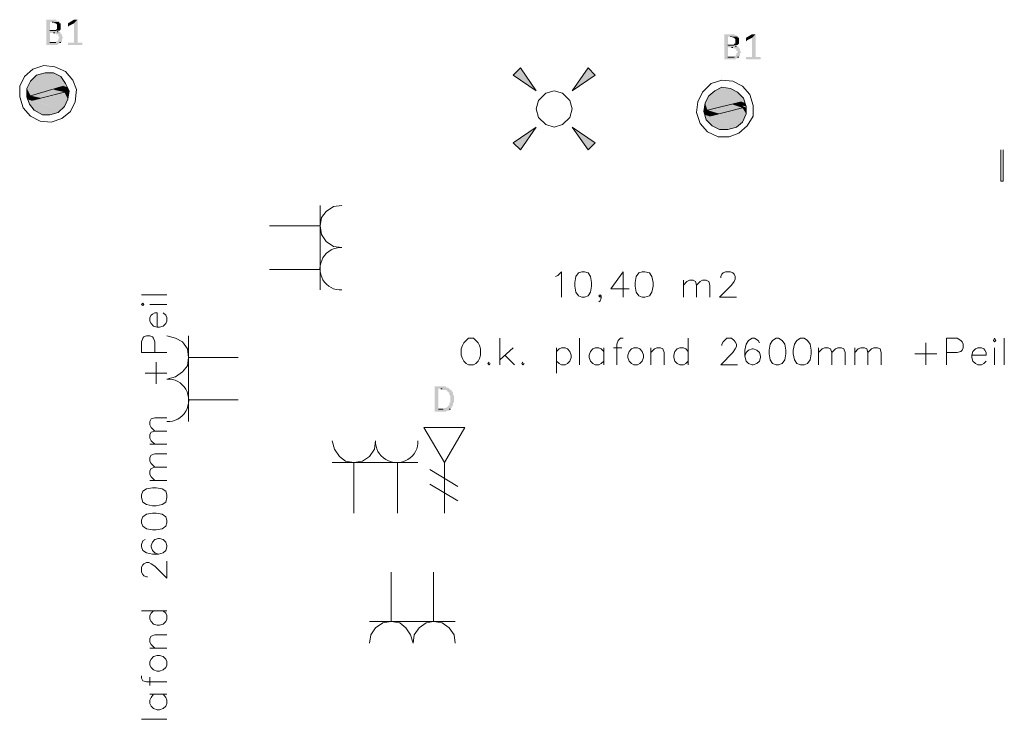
# Model space of a CAD drawing. Header units: millimetres. Extents: x -197899 to 120983, y -4228 to 45370.
# Tile 80 of 200: x -163181 to -159727, y 28666 to 31122. Entities that reach past the tile are written whole.
import ezdxf

# ---------------------------------------------------------------- set-up
doc = ezdxf.new("R2010")
doc.units = ezdxf.units.MM
for name, color, linetype in [('AL63----', 7, 'Continuous'), ('PDF_Geometry', 8, 'Continuous'), ('PDF_Solid Fills', 8, 'Continuous')]:
    doc.layers.add(name, color=color, linetype=linetype)

# ---------------------------------------------------------------- blocks, each defined once
blk = doc.blocks.new('A$C01523A58')
at = {"layer": 'PDF_Solid Fills'}
for color, points in [(7, [(-889, 1968.4), (-914.4, 1968.4), (-914.4, 1964.3), (-914.4, 1883.8), (-914.4, 1879.6), (-876.3, 1879.6), (-872.1, 1883.8), (-867.9, 1883.8), (-867.9, 1888), (-863.6, 1888), (-901.7, 1888), (-901.7, 1921.9), (-863.6, 1921.9), (-867.9, 1926.1), (-876.3, 1926.1), (-872.1, 1926.1), (-872.1, 1930.4), (-901.7, 1930.4), (-901.7, 1960), (-867.9, 1960), (-872.1, 1964.3), (-876.3, 1964.3), (-880.5, 1968.4)]), (7, [(-867.9, 1960), (-893.3, 1960), (-889, 1960), (-884.8, 1955.8), (-880.5, 1955.8), (-876.3, 1951.5), (-876.3, 1943.1), (-876.3, 1934.6), (-880.5, 1934.6), (-880.5, 1930.4), (-901.7, 1930.4), (-867.9, 1930.4), (-863.6, 1934.6), (-863.6, 1938.9), (-863.6, 1947.3), (-863.6, 1951.5), (-863.6, 1955.8), (-867.9, 1955.8)]), (7, [(-804.3, 1968.4), (-817.1, 1955.8), (-817.1, 1888), (-838.2, 1888), (-838.2, 1883.8), (-838.2, 1879.6), (-787.4, 1879.6), (-787.4, 1883.8), (-787.4, 1888), (-804.3, 1888)]), (7, [(-812.8, 1968.4), (-817.1, 1968.4), (-838.2, 1955.8), (-838.2, 1951.5), (-838.2, 1947.3), (-838.2, 1943.1), (-834, 1947.3), (-817.1, 1955.8), (-804.3, 1968.4), (-808.6, 1968.4)]), (7, [(-863.6, 1921.9), (-889, 1921.9), (-884.8, 1921.9), (-880.5, 1917.6), (-872.1, 1917.6), (-872.1, 1909.2), (-867.9, 1909.2), (-867.9, 1905), (-867.9, 1905), (-872.1, 1900.7), (-872.1, 1896.5), (-872.1, 1896.5), (-876.3, 1892.2), (-880.5, 1892.2), (-880.5, 1888), (-901.7, 1888), (-863.6, 1888), (-859.4, 1892.2), (-859.4, 1896.5), (-859.4, 1900.7), (-859.4, 1900.7), (-855.1, 1905), (-855.1, 1905), (-859.4, 1909.2), (-859.4, 1913.4), (-859.4, 1917.6), (-863.6, 1917.6)]), (7, [(1490.1, 1917.6), (1464.7, 1917.6), (1464.7, 1913.4), (1464.7, 1833), (1464.7, 1828.8), (1502.8, 1828.8), (1507, 1833), (1511.3, 1833), (1511.3, 1837.2), (1515.5, 1837.2), (1477.4, 1837.2), (1477.4, 1871.1), (1515.5, 1871.1), (1511.3, 1875.3), (1502.8, 1875.3), (1507, 1875.3), (1507, 1879.6), (1477.4, 1879.6), (1477.4, 1909.2), (1511.3, 1909.2), (1507, 1913.4), (1502.8, 1913.4), (1498.6, 1917.6)]), (7, [(1511.3, 1909.2), (1485.9, 1909.2), (1490.1, 1909.2), (1494.3, 1905), (1498.6, 1905), (1502.8, 1900.7), (1502.8, 1892.2), (1502.8, 1883.8), (1498.6, 1883.8), (1498.6, 1879.6), (1477.4, 1879.6), (1511.3, 1879.6), (1515.5, 1883.8), (1515.5, 1888), (1515.5, 1896.5), (1515.5, 1900.7), (1515.5, 1905), (1511.3, 1905)]), (7, [(1574.8, 1917.6), (1562.1, 1905), (1562.1, 1837.2), (1540.9, 1837.2), (1540.9, 1833), (1540.9, 1828.8), (1591.7, 1828.8), (1591.7, 1833), (1591.7, 1837.2), (1574.8, 1837.2)]), (7, [(1566.3, 1917.6), (1562.1, 1917.6), (1540.9, 1905), (1540.9, 1900.7), (1540.9, 1896.5), (1540.9, 1892.2), (1545.2, 1896.5), (1562.1, 1905), (1574.8, 1917.6), (1570.6, 1917.6)]), (7, [(1515.5, 1871.1), (1490.1, 1871.1), (1494.3, 1871.1), (1498.6, 1866.8), (1507, 1866.8), (1507, 1858.4), (1511.3, 1858.4), (1511.3, 1854.2), (1511.3, 1854.2), (1507, 1849.9), (1507, 1845.7), (1507, 1845.7), (1502.8, 1841.5), (1498.6, 1841.5), (1498.6, 1837.2), (1477.4, 1837.2), (1515.5, 1837.2), (1519.8, 1841.5), (1519.8, 1845.7), (1519.8, 1849.9), (1519.8, 1849.9), (1524, 1854.2), (1524, 1854.2), (1519.8, 1858.4), (1519.8, 1862.6), (1519.8, 1866.8), (1515.5, 1866.8)]), (1, [(723.9, 1773.7), (749.3, 1799.1), (804.3, 1718.7)]), (1, [(986.3, 1799.1), (1011.8, 1773.7), (931.3, 1718.7)]), (1, [(-948.3, 1773.7), (-961, 1761), (-838.2, 1731.4)]), (1, [(-918.7, 1782.2), (-948.3, 1773.7), (-846.7, 1744.1)]), (1, [(-948.3, 1773.7), (-846.7, 1744.1), (-838.2, 1731.4)]), (1, [(-889, 1782.2), (-918.7, 1782.2), (-863.6, 1769.5)]), (1, [(-918.7, 1782.2), (-863.6, 1769.5), (-846.7, 1744.1)]), (1, [(-969.5, 1752.5), (-982.1, 1727.2), (-927.1, 1714.5)]), (1, [(-982.1, 1727.2), (-982.1, 1706), (-969.5, 1701.8)]), (1, [(-982.1, 1727.2), (-927.1, 1714.5), (-969.5, 1701.8)]), (1, [(-961, 1761), (-969.5, 1752.5), (-872.1, 1727.2)]), (1, [(-969.5, 1752.5), (-872.1, 1727.2), (-927.1, 1714.5)]), (1, [(-961, 1761), (-855.1, 1735.6), (-872.1, 1727.2)]), (51, [(-855.1, 1735.6), (-889, 1722.9), (-850.9, 1714.5)]), (1, [(-855.1, 1735.6), (-850.9, 1722.9), (-834, 1718.7)]), (1, [(-855.1, 1735.6), (-838.2, 1731.4), (-834, 1718.7)]), (1, [(1456.2, 1731.4), (1430.8, 1718.7), (1532.4, 1693.3)]), (1, [(1485.9, 1727.2), (1456.2, 1731.4), (1511.3, 1714.5)]), (1, [(1456.2, 1731.4), (1511.3, 1714.5), (1532.4, 1693.3)]), (1, [(-982.1, 1706), (-982.1, 1697.6), (-969.5, 1693.3)]), (1, [(-982.1, 1706), (-969.5, 1701.8), (-969.5, 1693.3)]), (1, [(-982.1, 1697.6), (-982.1, 1689.1), (-965.2, 1684.8)]), (1, [(-982.1, 1697.6), (-969.5, 1693.3), (-965.2, 1684.8)]), (51, [(-889, 1722.9), (-969.5, 1701.8), (-931.4, 1693.3)]), (51, [(-969.5, 1701.8), (-931.4, 1693.3), (-965.2, 1684.8)]), (1, [(-889, 1701.8), (-944.1, 1689.1), (-850.9, 1663.7)]), (51, [(-889, 1722.9), (-850.9, 1714.5), (-931.4, 1693.3)]), (1, [(-850.9, 1714.5), (-889, 1701.8), (-838.2, 1689.1)]), (1, [(-889, 1701.8), (-838.2, 1689.1), (-850.9, 1663.7)]), (1, [(-850.9, 1722.9), (-850.9, 1714.5), (-834, 1710.2)]), (1, [(-850.9, 1722.9), (-834, 1718.7), (-834, 1710.2)]), (1, [(-850.9, 1714.5), (-834, 1710.2), (-838.2, 1689.1)]), (1, [(1409.7, 1701.8), (1397, 1676.4), (1447.8, 1659.4)]), (1, [(1418.2, 1710.2), (1409.7, 1701.8), (1502.8, 1676.4)]), (1, [(1409.7, 1701.8), (1502.8, 1676.4), (1447.8, 1659.4)]), (1, [(1430.8, 1718.7), (1418.2, 1710.2), (1536.7, 1676.4)]), (1, [(1418.2, 1710.2), (1524, 1680.6), (1502.8, 1676.4)]), (1, [(1430.8, 1718.7), (1532.4, 1693.3), (1536.7, 1676.4)]), (1, [(-982.1, 1689.1), (-973.7, 1672.2), (-872.1, 1642.5)]), (1, [(-982.1, 1689.1), (-859.4, 1655.2), (-872.1, 1642.5)]), (1, [(-973.7, 1672.2), (-956.7, 1650.9), (-901.7, 1634)]), (1, [(-973.7, 1672.2), (-872.1, 1642.5), (-901.7, 1634)]), (1, [(-944.1, 1689.1), (-965.2, 1684.8), (-859.4, 1655.2)]), (1, [(-944.1, 1689.1), (-850.9, 1663.7), (-859.4, 1655.2)]), (1, [(1397, 1676.4), (1392.8, 1655.2), (1405.4, 1650.9)]), (1, [(1397, 1676.4), (1447.8, 1659.4), (1405.4, 1650.9)]), (51, [(1490.1, 1672.2), (1405.4, 1650.9), (1447.8, 1638.3)]), (51, [(1490.1, 1672.2), (1528.2, 1659.4), (1447.8, 1638.3)]), (1, [(1528.2, 1659.4), (1485.9, 1650.9), (1540.9, 1638.3)]), (51, [(1524, 1680.6), (1490.1, 1672.2), (1528.2, 1659.4)]), (1, [(1524, 1680.6), (1524, 1667.9), (1540.9, 1663.7)]), (1, [(1524, 1680.6), (1536.7, 1676.4), (1540.9, 1663.7)]), (1, [(1524, 1667.9), (1528.2, 1659.4), (1540.9, 1659.4)]), (1, [(1528.2, 1659.4), (1540.9, 1659.4), (1540.9, 1638.3)]), (1, [(-956.7, 1650.9), (-901.7, 1634), (-927.1, 1634)]), (1, [(1392.8, 1655.2), (1392.8, 1646.7), (1409.7, 1642.5)]), (1, [(1392.8, 1655.2), (1405.4, 1650.9), (1409.7, 1642.5)]), (1, [(1392.8, 1646.7), (1397, 1634), (1413.9, 1629.8)]), (1, [(1392.8, 1646.7), (1409.7, 1642.5), (1413.9, 1629.8)]), (1, [(1397, 1634), (1401.2, 1617.1), (1507, 1591.7)]), (1, [(1397, 1634), (1519.8, 1600.2), (1507, 1591.7)]), (51, [(1405.4, 1650.9), (1447.8, 1638.3), (1413.9, 1629.8)]), (1, [(1430.8, 1634), (1413.9, 1629.8), (1519.8, 1600.2)]), (1, [(1485.9, 1650.9), (1430.8, 1634), (1528.2, 1608.6)]), (1, [(1430.8, 1634), (1528.2, 1608.6), (1519.8, 1600.2)]), (1, [(1485.9, 1650.9), (1540.9, 1638.3), (1528.2, 1608.6)]), (1, [(749.3, 1511.2), (723.9, 1536.7), (804.3, 1591.7)]), (1, [(1011.8, 1536.7), (986.3, 1511.2), (931.3, 1591.7)]), (1, [(1401.2, 1617.1), (1422.4, 1595.9), (1477.4, 1583.2)]), (1, [(1401.2, 1617.1), (1507, 1591.7), (1477.4, 1583.2)]), (1, [(1422.4, 1595.9), (1477.4, 1583.2), (1447.8, 1583.2)]), (7, [(474.1, 681.5), (448.7, 681.5), (448.7, 677.3), (448.7, 596.9), (448.7, 592.6), (486.8, 592.6), (491, 596.9), (499.5, 596.9), (499.5, 601.1), (503.8, 601.1), (461.4, 601.1), (461.4, 673.1), (499.5, 673.1), (495.3, 677.3), (491, 677.3), (486.8, 681.5)]), (7, [(499.5, 673.1), (469.9, 673.1), (474.1, 673.1), (478.4, 668.8), (491, 668.8), (491, 664.6), (495.3, 664.6), (495.3, 660.4), (499.5, 660.4), (499.5, 651.9), (499.5, 651.9), (503.8, 647.7), (503.8, 639.2), (503.8, 630.7), (503.8, 626.5), (503.8, 626.5), (499.5, 622.3), (499.5, 613.8), (495.3, 613.8), (495.3, 609.5), (491, 609.5), (491, 605.4), (482.5, 605.4), (478.4, 601.1), (461.4, 601.1), (503.8, 601.1), (503.8, 605.4), (508, 605.4), (508, 609.5), (508, 609.5), (512.2, 613.8), (512.2, 618), (512.2, 622.3), (512.2, 622.3), (516.4, 626.5), (516.4, 630.7), (516.4, 639.2), (516.4, 643.4), (516.4, 647.7), (512.2, 651.9), (512.2, 656.1), (512.2, 660.4), (508, 664.6), (508, 668.8), (503.8, 668.8)])]:
    blk.add_hatch(color=color, dxfattribs=at).paths.add_polyline_path(points)
at = {"layer": 'PDF_Geometry', "color": 7, "lineweight": 0}
for points in [[(-893.3, 1960), (-889, 1960)], [(-880.5, 1930.4), (-901.7, 1930.4)], [(-889, 1921.9), (-884.8, 1921.9)], [(-876.3, 1926.1), (-872.1, 1926.1)], [(1485.9, 1909.2), (1490.1, 1909.2)], [(-880.5, 1888), (-901.7, 1888)], [(-867.9, 1888), (-863.6, 1888)], [(1498.6, 1879.6), (1477.4, 1879.6)], [(1490.1, 1871.1), (1494.3, 1871.1)], [(1502.8, 1875.3), (1507, 1875.3)], [(1498.6, 1837.2), (1477.4, 1837.2)], [(1511.3, 1837.2), (1515.5, 1837.2)], [(469.9, 673.1), (474.1, 673.1)], [(478.4, 601.1), (461.4, 601.1)], [(499.5, 601.1), (503.8, 601.1)]]:
    blk.add_lwpolyline(points, dxfattribs=at)
at = {"layer": 'PDF_Geometry', "color": 7, "lineweight": 13}
for points in [[(-812.8, 1680.6), (-808.6, 1722.9), (-821.3, 1756.8), (-846.7, 1786.4), (-884.8, 1803.4), (-922.9, 1807.6), (-961, 1794.9), (-990.6, 1769.5), (-1007.5, 1735.6), (-1007.5, 1697.6), (-994.9, 1659.4), (-969.5, 1629.8), (-935.6, 1612.9), (-897.5, 1608.6), (-859.4, 1621.3), (-829.7, 1646.7), (-812.8, 1680.6)], [(-838.2, 1689.1), (-834, 1718.7), (-846.7, 1744.1), (-863.6, 1769.5), (-889, 1782.2), (-918.7, 1782.2), (-948.3, 1773.7), (-969.5, 1752.5), (-982.1, 1727.2), (-982.1, 1697.6), (-973.7, 1672.2), (-956.7, 1650.9), (-927.1, 1634), (-901.7, 1634), (-872.1, 1642.5), (-850.9, 1663.7), (-838.2, 1689.1)], [(-855.1, 1735.6), (-969.5, 1701.8), (-965.2, 1684.8)], [(-850.9, 1714.5), (-855.1, 1735.6)], [(1566.3, 1629.8), (1566.3, 1667.9), (1553.6, 1706), (1528.2, 1735.6), (1494.3, 1752.5), (1456.2, 1756.8), (1418.2, 1744.1), (1388.5, 1714.5), (1371.6, 1680.6), (1367.3, 1642.5), (1380.1, 1604.4), (1405.4, 1574.8), (1443.5, 1557.8), (1481.6, 1557.8), (1515.5, 1570.5), (1545.2, 1595.9), (1566.3, 1629.8)], [(1540.9, 1638.3), (1540.9, 1663.7), (1532.4, 1693.3), (1511.3, 1714.5), (1485.9, 1727.2), (1456.2, 1731.4), (1430.8, 1718.7), (1409.7, 1701.8), (1397, 1676.4), (1392.8, 1646.7), (1401.2, 1617.1), (1422.4, 1595.9), (1447.8, 1583.2), (1477.4, 1583.2), (1507, 1591.7), (1528.2, 1608.6), (1540.9, 1638.3)], [(-965.2, 1684.8), (-850.9, 1714.5)], [(1524, 1680.6), (1405.4, 1650.9), (1413.9, 1629.8)], [(1413.9, 1629.8), (1528.2, 1659.4)], [(1528.2, 1659.4), (1524, 1680.6)]]:
    blk.add_lwpolyline(points, dxfattribs=at)
at = {"layer": 'PDF_Geometry', "color": 1, "lineweight": 18}
for points in [[(804.3, 1718.7), (749.3, 1799.1), (723.9, 1773.7), (804.3, 1718.7)], [(931.3, 1718.7), (1011.8, 1773.7), (986.3, 1799.1), (931.3, 1718.7)], [(931.3, 1655.2), (922.8, 1684.8), (897.4, 1710.2), (867.8, 1718.7), (838.2, 1710.2), (812.8, 1684.8), (804.3, 1655.2), (812.8, 1625.6), (838.2, 1600.2), (867.8, 1591.7), (897.4, 1600.2), (922.8, 1625.6), (931.3, 1655.2)], [(804.3, 1591.7), (723.9, 1536.7), (749.3, 1511.2), (804.3, 1591.7)], [(931.3, 1591.7), (986.3, 1511.2), (1011.8, 1536.7), (931.3, 1591.7)], [(122.7, 1316.5), (93.1, 1312.3), (67.7, 1295.4), (50.8, 1274.2), (46.6, 1244.6), (50.8, 1214.9), (67.7, 1189.5), (93.1, 1172.6), (122.7, 1168.4)], [(46.6, 1316.5), (46.6, 1020.2)], [(-131.2, 1244.6), (46.6, 1244.6)], [(-131.2, 1092.1), (46.6, 1092.1)], [(-491.1, 706.9), (-461.4, 715.4), (-436.1, 732.3), (-419.1, 753.5), (-414.9, 783.1), (-419.1, 812.8), (-436.1, 838.2), (-461.4, 850.8), (-491.1, 859.3)], [(-414.9, 558.7), (-414.9, 859.3)], [(-241.3, 783.1), (-414.9, 783.1)], [(-241.3, 634.9), (-414.9, 634.9)], [(88.9, 491), (97.3, 461.4), (114.3, 436), (135.5, 419.1), (165.1, 414.8), (194.7, 419.1), (220.1, 436), (237.1, 461.4), (241.3, 491)], [(88.9, 414.8), (389.4, 414.8)], [(165.1, 237), (165.1, 414.8)], [(317.5, 237), (317.5, 414.8)], [(296.3, 29.6), (296.3, -144)], [(444.5, 29.6), (444.5, -144)], [(520.7, -144), (220.1, -144)], [(372.5, -220.1), (364, -190.5), (347.1, -165.2), (325.9, -148.2), (296.3, -144), (266.7, -148.2), (241.3, -165.2), (224.3, -190.5), (220.1, -220.1)], [(520.7, -220.1), (516.4, -190.5), (499.5, -165.2), (474.1, -148.2), (444.5, -144), (419.1, -148.2), (393.7, -165.2), (376.8, -190.5), (372.5, -220.1)]]:
    blk.add_lwpolyline(points, dxfattribs=at)
at = {"layer": 'PDF_Geometry', "color": 7, "lineweight": 18, "true_color": 0xeeeeee}
for points in [[(2434.1, 1401.2), (2434.1, 1511.2)], [(2442.6, 1511.2), (2442.6, 1401.2), (2434.1, 1401.2)], [(872, 1066.8), (880.5, 1071), (893.2, 1083.7), (893.2, 994.8)], [(965.2, 1083.7), (952.5, 1079.5), (944, 1066.8), (939.8, 1045.6), (939.8, 1032.9), (944, 1011.7), (952.5, 999), (965.2, 994.8), (973.6, 994.8), (986.3, 999), (994.8, 1011.7), (999, 1032.9), (999, 1045.6), (994.8, 1066.8), (986.3, 1079.5), (973.6, 1083.7), (965.2, 1083.7)], [(1109.1, 1083.7), (1066.8, 1024.4), (1130.3, 1024.4)], [(1109.1, 1083.7), (1109.1, 994.8)], [(1176.9, 1083.7), (1164.1, 1079.5), (1155.7, 1066.8), (1151.5, 1045.6), (1151.5, 1032.9), (1155.7, 1011.7), (1164.1, 999), (1176.9, 994.8), (1185.3, 994.8), (1202.2, 999), (1210.7, 1011.7), (1214.9, 1032.9), (1214.9, 1045.6), (1210.7, 1066.8), (1202.2, 1079.5), (1185.3, 1083.7), (1176.9, 1083.7)], [(1452, 1062.6), (1452, 1066.8), (1456.2, 1075.2), (1460.5, 1079.5), (1468.9, 1083.7), (1485.9, 1083.7), (1494.3, 1079.5), (1498.6, 1075.2), (1502.8, 1066.8), (1502.8, 1058.3), (1498.6, 1049.8), (1490.1, 1037.2), (1447.8, 994.8), (1507, 994.8)], [(1320.8, 994.8), (1320.8, 1054.1)], [(1320.8, 1037.2), (1333.5, 1049.8), (1341.9, 1054.1), (1354.7, 1054.1), (1363.1, 1049.8), (1367.3, 1037.2), (1367.3, 994.8)], [(1367.3, 1037.2), (1380.1, 1049.8), (1388.5, 1054.1), (1401.2, 1054.1), (1409.7, 1049.8), (1413.9, 1037.2), (1413.9, 994.8)], [(-491.1, 1003.3), (-580, 1003.3)], [(1032.9, 999), (1028.7, 994.8), (1024.4, 999), (1028.7, 1003.3), (1032.9, 999), (1032.9, 990.6), (1028.7, 982.1), (1024.4, 977.9)], [(-575.8, 965.2), (-571.5, 969.4), (-575.8, 973.6), (-580, 969.4), (-575.8, 965.2)], [(-550.4, 969.4), (-491.1, 969.4)], [(-524.9, 889), (-524.9, 939.8), (-533.4, 939.8), (-541.9, 935.5), (-546.1, 931.3), (-550.4, 922.9), (-550.4, 910.1), (-546.1, 901.7), (-537.6, 893.2), (-524.9, 889), (-516.5, 889), (-503.8, 893.2), (-495.3, 901.7), (-491.1, 910.1), (-491.1, 922.9), (-495.3, 931.3), (-503.8, 939.8)], [(-491.1, 800.1), (-580, 800.1), (-580, 838.2), (-575.8, 850.8), (-571.5, 855.1), (-563, 859.3), (-550.4, 859.3), (-541.9, 855.1), (-537.6, 850.8), (-533.4, 838.2), (-533.4, 800.1)], [(567.2, 850.8), (558.8, 842.4), (550.3, 833.9), (546.1, 825.4), (541.8, 812.8), (541.8, 791.6), (546.1, 778.9), (550.3, 770.5), (558.8, 762), (567.2, 757.7), (584.2, 757.7), (592.6, 762), (601.1, 770.5), (605.3, 778.9), (609.6, 791.6), (609.6, 812.8), (605.3, 825.4), (601.1, 833.9), (592.6, 842.4), (584.2, 850.8), (567.2, 850.8)], [(677.3, 757.7), (677.3, 850.8)], [(956.7, 757.7), (956.7, 850.8)], [(1109.1, 850.8), (1100.6, 850.8), (1092.2, 842.4), (1088, 829.7), (1088, 757.7)], [(1337.7, 850.8), (1337.7, 757.7)], [(1456.2, 825.4), (1456.2, 829.7), (1460.5, 838.2), (1464.7, 842.4), (1473.2, 850.8), (1490.1, 850.8), (1498.6, 842.4), (1502.8, 838.2), (1507, 829.7), (1507, 821.3), (1502.8, 812.8), (1494.3, 800.1), (1452, 757.7), (1511.3, 757.7)], [(1587.5, 833.9), (1583.2, 842.4), (1570.6, 850.8), (1562.1, 850.8), (1549.4, 842.4), (1540.9, 829.7), (1536.7, 808.5), (1536.7, 787.4), (1540.9, 770.5), (1549.4, 762), (1562.1, 757.7), (1566.3, 757.7), (1579, 762), (1587.5, 770.5), (1591.7, 783.1), (1591.7, 787.4), (1587.5, 800.1), (1579, 808.5), (1566.3, 812.8), (1562.1, 812.8), (1549.4, 808.5), (1540.9, 800.1), (1536.7, 787.4)], [(1646.8, 850.8), (1634, 842.4), (1625.5, 829.7), (1621.4, 808.5), (1621.4, 795.9), (1625.5, 774.7), (1634, 762), (1646.8, 757.7), (1655.2, 757.7), (1667.9, 762), (1676.4, 774.7), (1680.6, 795.9), (1680.6, 808.5), (1676.4, 829.7), (1667.9, 842.4), (1655.2, 850.8), (1646.8, 850.8)], [(1731.4, 850.8), (1718.7, 842.4), (1710.2, 829.7), (1706, 808.5), (1706, 795.9), (1710.2, 774.7), (1718.7, 762), (1731.4, 757.7), (1744.1, 757.7), (1756.8, 762), (1765.3, 774.7), (1769.5, 795.9), (1769.5, 808.5), (1765.3, 829.7), (1756.8, 842.4), (1744.1, 850.8), (1731.4, 850.8)], [(2171.7, 833.9), (2171.7, 757.7)], [(2243.6, 757.7), (2243.6, 850.8), (2281.7, 850.8), (2294.5, 842.4), (2298.7, 838.2), (2302.9, 829.7), (2302.9, 817), (2298.7, 808.5), (2294.5, 804.3), (2281.7, 800.1), (2243.6, 800.1)], [(2408.7, 842.4), (2413, 838.2), (2417.2, 842.4), (2413, 850.8), (2408.7, 842.4)], [(2446.9, 757.7), (2446.9, 850.8)], [(723.9, 817), (677.3, 774.7)], [(876.3, 817), (876.3, 728.1)], [(876.3, 804.3), (884.8, 812.8), (893.2, 817), (905.9, 817), (914.4, 812.8), (922.8, 804.3), (927.1, 791.6), (927.1, 783.1), (922.8, 770.5), (914.4, 762), (905.9, 757.7), (893.2, 757.7), (884.8, 762), (876.3, 770.5)], [(1041.4, 804.3), (1032.9, 812.8), (1024.4, 817), (1011.8, 817), (1003.3, 812.8), (994.8, 804.3), (990.6, 791.6), (990.6, 783.1), (994.8, 770.5), (1003.3, 762), (1011.8, 757.7), (1024.4, 757.7), (1032.9, 762), (1041.4, 770.5)], [(1041.4, 817), (1041.4, 757.7)], [(1075.2, 817), (1104.9, 817)], [(1147.2, 817), (1138.8, 812.8), (1130.3, 804.3), (1126, 791.6), (1126, 783.1), (1130.3, 770.5), (1138.8, 762), (1147.2, 757.7), (1159.9, 757.7), (1168.4, 762), (1176.9, 770.5), (1181.1, 783.1), (1181.1, 791.6), (1176.9, 804.3), (1168.4, 812.8), (1159.9, 817), (1147.2, 817)], [(1206.5, 757.7), (1206.5, 817)], [(1206.5, 800.1), (1219.2, 812.8), (1227.6, 817), (1240.3, 817), (1248.8, 812.8), (1253, 800.1), (1253, 757.7)], [(1337.7, 804.3), (1329.3, 812.8), (1320.8, 817), (1308.1, 817), (1299.6, 812.8), (1291.1, 804.3), (1286.9, 791.6), (1286.9, 783.1), (1291.1, 770.5), (1299.6, 762), (1308.1, 757.7), (1320.8, 757.7), (1329.3, 762), (1337.7, 770.5)], [(1794.9, 757.7), (1794.9, 817)], [(1794.9, 800.1), (1807.6, 812.8), (1816.1, 817), (1828.8, 817), (1837.3, 812.8), (1841.4, 800.1), (1841.4, 757.7)], [(1841.4, 800.1), (1854.2, 812.8), (1862.7, 817), (1875.3, 817), (1883.8, 812.8), (1888.1, 800.1), (1888.1, 757.7)], [(1921.9, 757.7), (1921.9, 817)], [(1921.9, 800.1), (1934.6, 812.8), (1943.1, 817), (1955.8, 817), (1964.3, 812.8), (1968.5, 800.1), (1968.5, 757.7)], [(1968.5, 800.1), (1981.2, 812.8), (1989.6, 817), (2002.3, 817), (2010.8, 812.8), (2015, 800.1), (2015, 757.7)], [(2133.5, 795.9), (2209.8, 795.9)], [(2332.5, 791.6), (2383.3, 791.6), (2383.3, 800.1), (2379.1, 808.5), (2374.9, 812.8), (2366.4, 817), (2353.7, 817), (2345.3, 812.8), (2336.8, 804.3), (2332.5, 791.6), (2332.5, 783.1), (2336.8, 770.5), (2345.3, 762), (2353.7, 757.7), (2366.4, 757.7), (2374.9, 762), (2383.3, 770.5)], [(2413, 817), (2413, 757.7)], [(-529.2, 690), (-529.2, 766.2)], [(639.2, 766.2), (635, 762), (639.2, 757.7), (643.5, 762)], [(694.3, 791.6), (728.1, 757.7)], [(757.7, 766.2), (753.6, 762), (757.7, 757.7), (762, 762)], [(-567.3, 728.1), (-491.1, 728.1)], [(-533.4, 524.9), (-546.1, 537.6), (-550.4, 546.1), (-550.4, 558.7), (-546.1, 567.2), (-533.4, 571.5), (-491.1, 571.5)], [(-533.4, 478.3), (-546.1, 491), (-550.4, 499.5), (-550.4, 512.2), (-546.1, 520.7), (-533.4, 524.9), (-491.1, 524.9)], [(-491.1, 478.3), (-550.4, 478.3)], [(-533.4, 397.9), (-546.1, 410.6), (-550.4, 419.1), (-550.4, 431.8), (-546.1, 440.2), (-533.4, 444.5), (-491.1, 444.5)], [(-533.4, 351.3), (-546.1, 364), (-550.4, 372.5), (-550.4, 385.2), (-546.1, 393.7), (-533.4, 397.9), (-491.1, 397.9)], [(-491.1, 351.3), (-550.4, 351.3)], [(-580, 292), (-575.8, 275.1), (-563, 266.7), (-541.9, 262.5), (-529.2, 262.5), (-508, 266.7), (-495.3, 275.1), (-491.1, 292), (-491.1, 300.5), (-495.3, 313.3), (-508, 321.7), (-529.2, 325.9), (-541.9, 325.9), (-563, 321.7), (-575.8, 313.3), (-580, 300.5), (-580, 292)], [(-580, 203.2), (-575.8, 190.5), (-563, 182), (-541.9, 177.8), (-529.2, 177.8), (-508, 182), (-495.3, 190.5), (-491.1, 203.2), (-491.1, 211.6), (-495.3, 224.3), (-508, 232.8), (-529.2, 237), (-541.9, 237), (-563, 232.8), (-575.8, 224.3), (-580, 211.6), (-580, 203.2)], [(-567.3, 143.9), (-575.8, 139.7), (-580, 127), (-580, 118.5), (-575.8, 105.8), (-563, 97.3), (-541.9, 93.1), (-520.7, 93.1), (-503.8, 97.3), (-495.3, 105.8), (-491.1, 118.5), (-491.1, 122.8), (-495.3, 135.4), (-503.8, 143.9), (-516.5, 148.1), (-520.7, 148.1), (-533.4, 143.9), (-541.9, 135.4), (-546.1, 122.8), (-546.1, 118.5), (-541.9, 105.8), (-533.4, 97.3), (-520.7, 93.1)], [(-558.8, 12.7), (-563, 12.7), (-571.5, 16.9), (-575.8, 21.2), (-580, 29.6), (-580, 46.6), (-575.8, 55), (-571.5, 59.2), (-563, 63.5), (-554.6, 63.5), (-546.1, 59.2), (-533.4, 50.7), (-491.1, 8.4), (-491.1, 67.7)], [(-580, -105.9), (-491.1, -105.9)], [(-537.6, -105.9), (-546.1, -114.3), (-550.4, -122.8), (-550.4, -135.5), (-546.1, -144), (-537.6, -152.4), (-524.9, -156.7), (-516.5, -156.7), (-503.8, -152.4), (-495.3, -144), (-491.1, -135.5), (-491.1, -122.8), (-495.3, -114.3), (-503.8, -105.9)], [(-533.4, -237.1), (-546.1, -224.4), (-550.4, -215.9), (-550.4, -203.2), (-546.1, -194.7), (-533.4, -190.5), (-491.1, -190.5)], [(-491.1, -237.1), (-550.4, -237.1)], [(-550.4, -296.4), (-546.1, -304.8), (-537.6, -313.3), (-524.9, -317.5), (-516.5, -317.5), (-503.8, -313.3), (-495.3, -304.8), (-491.1, -296.4), (-491.1, -283.7), (-495.3, -275.2), (-503.8, -266.8), (-516.5, -262.5), (-524.9, -262.5), (-537.6, -266.8), (-546.1, -275.2), (-550.4, -283.7), (-550.4, -296.4)], [(-580, -334.5), (-580, -342.9), (-575.8, -351.4), (-563, -355.6), (-491.1, -355.6)], [(-550.4, -368.3), (-550.4, -338.7)], [(-550.4, -398), (-491.1, -398)], [(-537.6, -398), (-546.1, -410.7), (-550.4, -419.1), (-550.4, -431.8), (-546.1, -440.3), (-537.6, -448.8), (-524.9, -453), (-516.5, -453), (-503.8, -448.8), (-495.3, -440.3), (-491.1, -431.8), (-491.1, -419.1), (-495.3, -410.7), (-503.8, -398)], [(-491.1, -486.8), (-580, -486.8)]]:
    blk.add_lwpolyline(points, dxfattribs=at)
at = {"layer": 'PDF_Geometry', "color": 150, "lineweight": 18}
for points in [[(410.6, 537.6), (554.6, 537.6)], [(554.6, 537.6), (482.5, 414.8), (410.6, 537.6)], [(482.5, 414.8), (482.5, 237)], [(431.8, 389.5), (529.2, 330.2)], [(431.8, 338.7), (529.2, 279.4)]]:
    blk.add_lwpolyline(points, dxfattribs=at)
at = {"layer": 'PDF_Geometry', "color": 1, "lineweight": 18}
for centre, major_axis, ratio, start_param, end_param in [((117.6, 1094.3), (-0.1, -74.3), 0.962948, 3.072008, 6.356824), ((-486, 632.8), (0.3, 74.3), 0.962784, 3.073481, 6.358439), ((315.4, 485.9), (-74.3, -0.2), 0.963315, 6.208283, 9.493196)]:
    blk.add_ellipse(centre, major_axis=major_axis, ratio=ratio, start_param=start_param, end_param=end_param, dxfattribs=at)

msp = doc.modelspace()

# ---------------------------------------------------------------- block references
at = {"layer": 'AL63----'}
msp.add_blockref('A$C01523A58', (-162173.6, 29153.2), dxfattribs=at)

doc.saveas('drawing.dxf')
